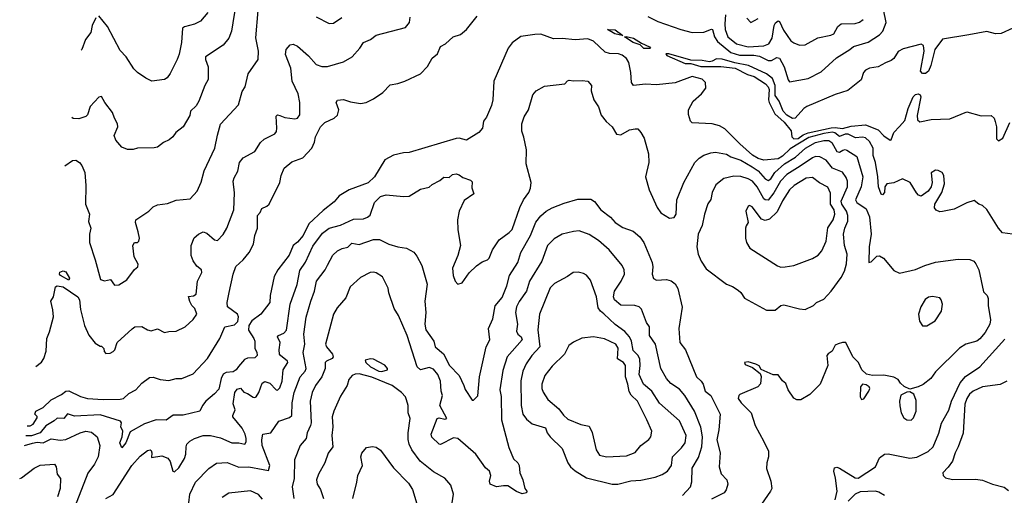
# Model space of a CAD drawing. Extents: x 1995161 to 2088924, y 769148 to 906007.
# Tile 245 of 256: x 2009572 to 2016457, y 870647 to 873975. Entities that reach past the tile are written whole.
import ezdxf

# ---------------------------------------------------------------- set-up
doc = ezdxf.new("R2010")
doc.units = 0

msp = doc.modelspace()

# ---------------------------------------------------------------- linework, layer by layer
at = {"layer": '0CON20XD'}
for points in [[(2011082.2, 874082.2), (2011051.8, 873895), (2011033.9, 873846.1), (2010994.6, 873795.4), (2010870.6, 873715), (2010870.5, 873695), (2010889.2, 873645), (2010889.5, 873555), (2010865.5, 873515), (2010825.5, 873405), (2010805, 873372.9), (2010765.8, 873335), (2010760.8, 873305), (2010715.5, 873224.5), (2010663.3, 873185), (2010643.3, 873155), (2010616.8, 873133.2), (2010577.5, 873115), (2010535, 873083.8), (2010511.7, 873078.3), (2010395, 873076.7), (2010365, 873066.7), (2010325, 873066.7), (2010285, 873082.5), (2010245, 873132.5), (2010233.3, 873165), (2010256.9, 873225), (2010256.6, 873246.6), (2010234.4, 873285), (2010220.5, 873325), (2010166.1, 873396.1), (2010145, 873436.2), (2010125, 873432), (2010065, 873366.2), (2010045, 873310), (2010035, 873297.1), (2009985, 873281.9), (2009945, 873282.9), (2009935.9, 873289.8)], [(2013965, 873995.9), (2014035, 873962.6), (2014195, 873905.3), (2014275, 873884.6), (2014355, 873886.6), (2014408.3, 873908.3), (2014415.3, 873905.3), (2014429.7, 873855), (2014451, 873821), (2014544.9, 873744.9), (2014605, 873727.5), (2014705.4, 873725.4), (2014745, 873718.2), (2014805, 873688.2), (2014829.9, 873690.1), (2014865, 873710.5), (2014885, 873705.6), (2014918.2, 873645), (2014945, 873553.3), (2014955, 873540), (2015085, 873563.1), (2015175, 873610.6), (2015282.7, 873707.3), (2015377.1, 873765), (2015403, 873787), (2015505, 873817.8), (2015585, 873867.9), (2015607.3, 873895), (2015630, 873955), (2015612.7, 874045)], [(2009625, 871132.8), (2009645, 871132.1), (2009667.1, 871145), (2009695, 871190), (2009695, 871197.5), (2009677.5, 871215), (2009684.1, 871235.9), (2009735, 871261.4), (2009792.5, 871315), (2009865, 871351.9), (2009893.8, 871375), (2009915, 871377.3), (2009998, 871338), (2010045, 871323.9), (2010155, 871316.4), (2010275, 871319.2), (2010296.6, 871323.4), (2010335, 871360), (2010385, 871384.2), (2010425, 871432), (2010478.7, 871471.3), (2010505, 871474.2), (2010555, 871457.1), (2010615, 871450), (2010665, 871464), (2010705, 871464), (2010785, 871496), (2010885, 871604), (2010971.9, 871745), (2011005.5, 871824.5), (2011075, 871838.9), (2011097.6, 871862.4), (2011101.6, 871895), (2011093.7, 871913.7), (2011024.2, 871965), (2011022.5, 871995), (2011035.8, 872065.8), (2011064.3, 872195), (2011083, 872247), (2011135, 872294), (2011176, 872345), (2011207.5, 872405), (2011216, 872465), (2011233.8, 872515), (2011233.8, 872605), (2011253.3, 872625), (2011266.1, 872653.9), (2011300.5, 872669.5), (2011316.2, 872685), (2011392, 872835), (2011401.2, 872885), (2011421.2, 872935), (2011475, 872980), (2011552.5, 873007.5), (2011613.8, 873075), (2011632.3, 873117.7), (2011640, 873155), (2011675.6, 873225), (2011705.6, 873255), (2011770.8, 873285), (2011793, 873307), (2011803.1, 873345), (2011783.8, 873395), (2011795, 873412.5), (2011835.9, 873415.9), (2011885, 873400), (2011955, 873388.8), (2011995, 873395.8), (2012045, 873421.9), (2012110, 873465), (2012162, 873518), (2012215, 873527.3), (2012265, 873544.6), (2012375, 873595.5), (2012423.4, 873646.6), (2012455, 873706.2), (2012494.1, 873735.9), (2012515, 873786.2), (2012550, 873805), (2012602.5, 873855), (2012655, 873871.2), (2012695, 873905.8), (2012771.1, 873998.9)], [(2009685, 871548.7), (2009725, 871578.8), (2009740.6, 871605), (2009757.3, 871655), (2009762.1, 871745), (2009781.4, 871791.4), (2009807.9, 871895), (2009804.5, 871945.5), (2009790, 872005), (2009808.5, 872035), (2009822.1, 872105), (2009835, 872112), (2009876.2, 872106.2), (2009978.2, 872035), (2009988.9, 872015), (2009997.6, 871947.6), (2010025.3, 871835.3), (2010055, 871766.7), (2010100.7, 871710.7), (2010135, 871690), (2010145, 871690), (2010160, 871675), (2010163, 871653), (2010175, 871640), (2010205, 871642.5), (2010225, 871653.3), (2010236, 871665), (2010253.3, 871715), (2010357.3, 871812.7), (2010377.5, 871825), (2010425, 871827.5), (2010464.5, 871804.5), (2010492.3, 871797.7), (2010535, 871811.2), (2010585, 871786.2), (2010615, 871793.8), (2010665.6, 871794.4), (2010730, 871825), (2010785, 871877.5), (2010810, 871915), (2010795.8, 871955), (2010775.7, 871975.7), (2010761.9, 872001.9), (2010752.3, 872037.7), (2010788.3, 872041.7), (2010805.9, 872054.1), (2010815.8, 872144.2), (2010845.8, 872205), (2010842, 872225), (2010810.6, 872250.6), (2010785, 872287.5), (2010771.2, 872325), (2010771.9, 872395), (2010792, 872448), (2010822.5, 872475), (2010855, 872491.2), (2010880.3, 872480.3), (2010935, 872433.8), (2010955, 872428.8), (2010995, 872471.2), (2011020.8, 872515), (2011068.9, 872645), (2011073.5, 872763.5), (2011065.5, 872844.5), (2011071.3, 872868.7), (2011096.9, 872915), (2011108.6, 872975), (2011135, 873007.1), (2011215, 873052.9), (2011255.4, 873114.6), (2011281.7, 873138.3), (2011355, 873176.2), (2011366.6, 873193.4), (2011370.6, 873215), (2011365, 873300), (2011375, 873308), (2011390, 873305), (2011425, 873290), (2011495, 873281.9), (2011515, 873285.6), (2011531.1, 873308.9), (2011530, 873395), (2011518.8, 873455), (2011476.4, 873545), (2011467.4, 873635), (2011429.9, 873729.9), (2011435.8, 873765), (2011462.4, 873797.6), (2011485, 873804.1), (2011515, 873789.6), (2011590.9, 873720.9), (2011645, 873661.9), (2011685, 873648.1), (2011725, 873648.1), (2011835, 873680.8), (2011896.7, 873715), (2011950.8, 873775), (2011976.7, 873815), (2012025, 873836.7), (2012065, 873866.7), (2012269.7, 873920.3), (2012297.1, 873955), (2012302.8, 873992.8)], [(2009887.3, 872952.5), (2009940, 872990), (2009965, 872992.5), (2009990, 872975), (2010006.2, 872955), (2010027.5, 872905), (2010034.5, 872815), (2010031.9, 872685), (2010058.8, 872615), (2010052.7, 872562.7), (2010068.8, 872515), (2010060, 872475), (2010059.2, 872415), (2010099.4, 872295), (2010135.8, 872155.8), (2010165, 872147.1), (2010207, 872157), (2010235, 872117.5), (2010265, 872120), (2010321.2, 872155), (2010375, 872226), (2010398, 872245), (2010401.1, 872265), (2010372, 872315), (2010362, 872395), (2010373.9, 872416.1), (2010395, 872416.7), (2010403.9, 872426.1), (2010408.8, 872445), (2010401.2, 872491.2), (2010382, 872555), (2010383.8, 872575), (2010474.5, 872635.5), (2010505, 872664.2), (2010535, 872678.6), (2010605, 872689.2), (2010665, 872712), (2010765, 872722), (2010812, 872775), (2010841.3, 872838.7), (2010862.3, 872917.7), (2010936.5, 873075), (2010953.9, 873166.1), (2010976.4, 873243.6), (2011101.3, 873378.7), (2011128.6, 873471.4), (2011147.5, 873505), (2011169.2, 873595), (2011238.6, 873695), (2011241.1, 873755), (2011223, 873847), (2011238.8, 874038.8)], [(2010105, 873986.7), (2010079.2, 873935), (2010068.6, 873885), (2010032.9, 873835), (2010005.8, 873765), (2010001.8, 873761.6)], [(2010886.5, 874025), (2010835, 873963.3), (2010795, 873942.5), (2010724.5, 873925.5), (2010711.4, 873915), (2010703.1, 873815), (2010686.5, 873733.5), (2010673.8, 873695), (2010625, 873598), (2010602.1, 873567.9), (2010585, 873556), (2010495, 873543.8), (2010454.3, 873564.3), (2010395, 873606.2), (2010370.9, 873630.9), (2010315.5, 873715.5), (2010275, 873759.2), (2010186, 873926), (2010125, 874001.2)], [(2011644.4, 873994.4), (2011735, 873948), (2011765, 873950), (2011825, 873990.8)], [(2014507.4, 874007.4), (2014501.9, 873945), (2014505.2, 873905), (2014523.5, 873855), (2014585, 873805.7), (2014665, 873785.2), (2014775, 873791.6), (2014809.5, 873805), (2014832.7, 873845), (2014848.2, 873935), (2014857.2, 873952.8), (2014875, 873967.5), (2014885, 873962.9), (2014911.6, 873901.6), (2014965, 873827.8), (2014985, 873811.9), (2015025, 873796.9), (2015065, 873797.5), (2015153, 873847), (2015244.7, 873865.3), (2015265, 873875.6), (2015293.8, 873926.2), (2015315, 873944.6), (2015415, 873947.1), (2015445, 873957.3), (2015470.6, 873975)], [(2014655.4, 873985.4), (2014685, 873954.2), (2014735, 873983.3)], [(2016517.5, 873915), (2016435, 873877.8), (2016395.3, 873875.3), (2016335, 873891.8), (2016208.5, 873868.5), (2016025, 873837.3), (2015971.8, 873765), (2015943.5, 873655), (2015925.9, 873614.1), (2015905, 873598.3), (2015885, 873597.6), (2015870.2, 873615), (2015895.3, 873755), (2015892, 873795), (2015875, 873802.5), (2015748.8, 873771.2), (2015715, 873751.2), (2015685, 873703.8), (2015665, 873688), (2015625, 873673.8), (2015575, 873644.4), (2015515, 873634.4), (2015485, 873620.8), (2015472.5, 873605), (2015456.4, 873553.6), (2015362, 873478), (2015275, 873451.5), (2015075, 873367.9), (2015056.1, 873353.9), (2014995, 873284.5), (2014975, 873283.1), (2014935, 873306.2), (2014909.3, 873335), (2014881.8, 873405), (2014854.7, 873445), (2014853.7, 873515), (2014835, 873563.6), (2014795, 873596.3), (2014668.6, 873655), (2014571.6, 873671.6), (2014485, 873698.2), (2014445, 873700), (2014415, 873683.8), (2014395, 873680.8), (2014345, 873689.6), (2014265, 873691.5), (2014110, 873735), (2014090, 873735), (2014096.7, 873725), (2014225, 873667.7), (2014265, 873666.9), (2014335, 873646.2), (2014475, 873647.5), (2014575.3, 873635.3), (2014662.1, 873592.1), (2014707, 873577), (2014787.3, 873525), (2014805.2, 873505.2), (2014813.1, 873485), (2014808.8, 873415), (2014812.7, 873395), (2014851.2, 873315), (2014916.8, 873256.8), (2014966.9, 873196.9), (2014971.8, 873155), (2014985, 873140.6), (2015015, 873142.3), (2015051.4, 873168.6), (2015086, 873184), (2015245, 873218.6), (2015275, 873221.4), (2015325, 873213.9), (2015385, 873229.7), (2015485, 873240), (2015573.7, 873203.7), (2015615, 873160.8), (2015657.5, 873132.5), (2015665.5, 873134.5), (2015685.4, 873185), (2015723.7, 873226.3), (2015760.5, 873269.5), (2015785, 873353.3), (2015819.5, 873435), (2015835, 873451), (2015855, 873455.2), (2015868.6, 873448.6), (2015873.8, 873435), (2015847.9, 873305), (2015849.2, 873275), (2015865, 873259.6), (2015945, 873275.8), (2016075, 873280.8), (2016195, 873328.8), (2016295, 873302.8), (2016365, 873303.3), (2016385, 873285.7), (2016393.4, 873263.4), (2016401.3, 873225), (2016401.9, 873141.9), (2016415, 873126.2), (2016445.4, 873144.6), (2016495, 873256)], [(2014248.8, 873311.2), (2014249.2, 873345), (2014282, 873405), (2014340, 873455), (2014370, 873495), (2014367.1, 873535), (2014345, 873559.5), (2014275, 873576.1), (2014155, 873532.2), (2014025, 873519), (2013947.4, 873522.6), (2013865, 873514.4), (2013850, 873535), (2013845.8, 873605), (2013830.9, 873675), (2013815, 873702.2), (2013785, 873726.1), (2013760, 873735), (2013695, 873739), (2013665, 873747.4), (2013583.2, 873825), (2013545, 873841.8), (2013455, 873832.7), (2013365, 873842.5), (2013305, 873840.7), (2013215, 873872.9), (2013175, 873870.7), (2013075, 873856.2), (2013015, 873811.5), (2012986.7, 873775), (2012887.3, 873545), (2012880.4, 873415), (2012870, 873375), (2012835, 873292), (2012816, 873264), (2012807.1, 873215), (2012782.8, 873185), (2012695, 873132.4), (2012645, 873144.5), (2012625, 873142.7), (2012295, 873044.3), (2012256.4, 873043.6), (2012185, 873026.2), (2012125, 872993.3), (2012053.3, 872875), (2012007.8, 872832.2), (2011875, 872784.2), (2011805, 872741.4), (2011770.1, 872699.9), (2011695, 872640), (2011594.7, 872545.3), (2011553.1, 872465), (2011515, 872417.8), (2011484.6, 872395.4), (2011455, 872326.7), (2011376.5, 872223.5), (2011352.3, 872177.7), (2011324.4, 872045), (2011322, 871995), (2011257.1, 871915), (2011195, 871868.6), (2011174.6, 871835), (2011172.8, 871802.8), (2011210, 871745), (2011216.7, 871725), (2011216.7, 871675), (2011228.9, 871648.9), (2011231.4, 871625), (2011215, 871609.4), (2011165, 871605.5), (2011143.8, 871596.2), (2011101.9, 871548.1), (2011085.4, 871525), (2011065, 871511.8), (2011015, 871505.3), (2010995, 871493.7), (2010981.1, 871465), (2010965, 871390.4), (2010935, 871356.9), (2010872.3, 871305), (2010850, 871275), (2010831.4, 871235), (2010715, 871208.6), (2010645, 871208.1), (2010596.4, 871173.6), (2010525, 871174.6), (2010443.6, 871146.4), (2010345, 871090), (2010313.3, 871015), (2010285, 870978.8), (2010272.9, 871015), (2010288, 871055), (2010292, 871095), (2010278.8, 871125), (2010283.3, 871155), (2010277.5, 871165), (2010135, 871208.8), (2009955, 871200), (2009907, 871217), (2009880, 871185), (2009835, 871187.5), (2009813.2, 871166.8), (2009755, 871132.8), (2009714.7, 871085), (2009655, 871063.9), (2009615.1, 871063.9)], [(2013785, 873863.8), (2013733.8, 873875), (2013682.5, 873905), (2013735, 873902.5), (2013790, 873865), (2013785, 873863.8)], [(2013975, 873773.1), (2013935, 873773.8), (2013909.5, 873799.5), (2013861.2, 873815), (2013800, 873855), (2013813, 873857), (2013865, 873844.3), (2013920.2, 873810.2), (2013976, 873785), (2013982.5, 873775), (2013975, 873773.1)], [(2010175, 870624.4), (2010225, 870651.9), (2010355, 870855.5), (2010415, 870920), (2010465, 870960), (2010485, 870966), (2010491.2, 870961.2), (2010496, 870945), (2010492.5, 870912.5), (2010565, 870923.8), (2010606.6, 870906.6), (2010623.3, 870883.3), (2010642, 870815), (2010655, 870810), (2010685, 870840), (2010725.3, 870905), (2010734.7, 870935), (2010735.3, 870985), (2010741.5, 871005), (2010760.8, 871025), (2010793.3, 871045), (2010855, 871065.9), (2010905, 871065.9), (2010975, 871048.1), (2011055, 871013.2), (2011105, 871014.5), (2011146.2, 871003.8), (2011155, 871020), (2011156.2, 871045), (2011148.4, 871075), (2011126.7, 871116.7), (2011062.9, 871195), (2011061.5, 871205), (2011077.8, 871245), (2011064.2, 871285.8), (2011076, 871365), (2011091.7, 871388.3), (2011115, 871395.8), (2011138, 871368), (2011165, 871360), (2011205, 871332.9), (2011215, 871332), (2011225, 871336), (2011244.7, 871365.3), (2011268.3, 871431.7), (2011285, 871443.3), (2011320.7, 871430.7), (2011365, 871384.5), (2011375, 871383.3), (2011390.1, 871399.9), (2011407.9, 871445), (2011414.8, 871525.2), (2011447.5, 871575), (2011445, 871585.6), (2011395, 871624.4), (2011389.5, 871635), (2011386.2, 871665), (2011393.9, 871715), (2011374.5, 871755), (2011380.8, 871765), (2011419.8, 871780.2), (2011437.2, 871802.8), (2011462.4, 871985), (2011511.8, 872121.8), (2011530.5, 872219.5), (2011571.1, 872278.9), (2011620.5, 872389.5), (2011688.9, 872481.1), (2011736, 872515), (2011814, 872536), (2011905, 872577.8), (2011975, 872580.9), (2012005, 872592.2), (2012022.3, 872607.7), (2012053.8, 872695), (2012095, 872737.2), (2012135, 872748.7), (2012255, 872737.5), (2012295, 872740.8), (2012375, 872788), (2012435, 872802.5), (2012455, 872822.5), (2012510.7, 872849.3), (2012538.3, 872871.7), (2012575, 872870), (2012599.3, 872890.7), (2012625, 872896.2), (2012645, 872890), (2012671.2, 872871.2), (2012725, 872852.5), (2012735, 872840), (2012733, 872797), (2012746.7, 872755), (2012680.8, 872709.2), (2012646, 872635), (2012634.2, 872575), (2012635.8, 872505), (2012654.4, 872395.6), (2012635.6, 872325), (2012598.6, 872235), (2012602.5, 872185), (2012616.2, 872145), (2012635, 872123.8), (2012665, 872133.8), (2012715.7, 872204.3), (2012766.8, 872253.2), (2012805, 872281.2), (2012843.3, 872295), (2012854, 872305), (2012877.1, 872365), (2012925.3, 872434.7), (2012995, 872485.4), (2013015, 872506.9), (2013070.2, 872659.8), (2013095.5, 872715), (2013131.1, 872765), (2013144.4, 872795), (2013148.6, 872835), (2013114.2, 872965), (2013116, 873065), (2013096.7, 873153.3), (2013083.9, 873193.9), (2013083.9, 873246.1), (2013100, 873295), (2013130, 873345), (2013160.5, 873449.5), (2013183.6, 873476.4), (2013240.7, 873509.3), (2013383.9, 873526.1), (2013402.7, 873547.3), (2013415, 873551.2), (2013445, 873546.7), (2013505, 873550), (2013545, 873543.3), (2013570, 873515), (2013567, 873477), (2013586.2, 873415), (2013618.8, 873365), (2013637.3, 873307.3), (2013671.7, 873261.7), (2013715.8, 873225.8), (2013745, 873173.3), (2013775, 873170), (2013835, 873203.3), (2013875, 873211.2), (2013895, 873210), (2013915, 873186.2), (2013939.4, 873145), (2013968.6, 873035), (2013970, 872975), (2013946.9, 872875), (2013973.3, 872785), (2014029.7, 872659.7), (2014055, 872623.8), (2014115, 872586.2), (2014148.3, 872591.7), (2014162.9, 872615), (2014167.8, 872715), (2014215.4, 872834.6), (2014293.5, 872975), (2014323.6, 873006.4), (2014355, 873026.2), (2014405, 873043.1), (2014437.2, 873047.2), (2014515, 873032.7), (2014545.3, 873015.3), (2014615, 872991.8), (2014694.6, 872945), (2014736.2, 872916.2), (2014785, 872860), (2014805, 872848.9), (2014825, 872861.2), (2014853.3, 872905), (2014919.8, 872965), (2014996.8, 873013.2), (2015066.9, 873075), (2015135.5, 873115), (2015195, 873130.4), (2015229.8, 873129.8), (2015250, 873115), (2015285, 873052.8), (2015305, 873048.2), (2015327.5, 873062.5), (2015345, 873066.7), (2015355, 873062.5), (2015425, 873016.7), (2015467.3, 872875), (2015454.8, 872805), (2015415.3, 872715), (2015424.5, 872695), (2015490.5, 872650.5), (2015514.5, 872595), (2015525.3, 872475), (2015512.3, 872385), (2015510, 872275), (2015525, 872280), (2015565, 872319.2), (2015585, 872322), (2015611.2, 872305), (2015685, 872220), (2015725, 872200.8), (2015835, 872226.9), (2015900, 872255), (2015975, 872277.1), (2016135, 872300), (2016215, 872297.5), (2016243.3, 872285), (2016256.7, 872266.7), (2016279.4, 872225), (2016310.3, 872070.3), (2016336.2, 872045), (2016344.2, 872024.2), (2016344.4, 871975), (2016360.6, 871875), (2016355.6, 871845), (2016322.2, 871785), (2016285, 871740.6), (2016265, 871724.4), (2016186.8, 871703.2), (2016142.6, 871677.4), (2015975, 871510), (2015942.5, 871465), (2015888.3, 871421.7), (2015855, 871405.6), (2015795, 871390), (2015757, 871407), (2015731.2, 871431.2), (2015715, 871456.7), (2015685, 871473.3), (2015615, 871486.7), (2015535, 871485.8), (2015493.3, 871495), (2015460, 871525), (2015436.2, 871575), (2015397.5, 871615), (2015347.5, 871715), (2015325, 871716.7), (2015295, 871706.7), (2015275, 871696.7), (2015253.9, 871656.1), (2015225, 871637.5), (2015216.7, 871625), (2015223.8, 871555), (2015170, 871425), (2015096.8, 871353.2), (2015035, 871314.2), (2015005, 871314.2), (2014985, 871326), (2014945.8, 871385), (2014928.8, 871428.8), (2014905, 871447.5), (2014875, 871490), (2014840.7, 871490.7), (2014756.4, 871526.4), (2014743, 871553), (2014720, 871565), (2014665, 871581.2), (2014640, 871575), (2014645, 871562.5), (2014695, 871540), (2014748.8, 871498.8), (2014757.1, 871477.1), (2014752.1, 871427.9), (2014733.3, 871405), (2014608.3, 871351.7), (2014600, 871345), (2014596, 871325), (2014615.7, 871295), (2014685.6, 871225), (2014715.7, 871135), (2014775, 871023.3), (2014807.5, 870955), (2014807.5, 870915), (2014795.8, 870875), (2014792.9, 870835), (2014824, 870745), (2014830.8, 870695), (2014822.9, 870675), (2014760, 870585)], [(2016515, 872473.3), (2016445, 872482.5), (2016416.7, 872515), (2016335, 872646.7), (2016305, 872673.8), (2016277.5, 872685), (2016245, 872708.8), (2016195, 872694.2), (2016105, 872648.1), (2016025, 872632), (2016005, 872631.2), (2015981.2, 872641.2), (2015967.7, 872657.7), (2015970, 872685), (2016018.9, 872765), (2016037.5, 872825), (2016033.3, 872885), (2016022.5, 872905), (2015995, 872920), (2015975, 872922.5), (2015946.4, 872903.6), (2015952.5, 872835), (2015945.6, 872804.4), (2015925, 872774), (2015875, 872740), (2015855.9, 872745.9), (2015842.1, 872762.1), (2015797.5, 872835), (2015745, 872860.8), (2015685, 872834.2), (2015635, 872826.5), (2015621.5, 872805), (2015619.6, 872765), (2015605, 872748.1), (2015595, 872754.2), (2015576.4, 872805), (2015571.9, 872875), (2015556.9, 872975), (2015540.7, 873025), (2015540, 873075), (2015515, 873122.3), (2015485, 873147.6), (2015465, 873151.9), (2015416.9, 873146.9), (2015364.4, 873174.4), (2015345, 873172.9), (2015305, 873156.6), (2015271.8, 873181.8), (2015255, 873187), (2015195, 873177.4), (2015090.4, 873149.6), (2014959.7, 873070.3), (2014905, 873020.5), (2014875, 873002), (2014775, 872991.6), (2014735, 873003.9), (2014695, 873027.5), (2014607.3, 873105), (2014501.7, 873211.7), (2014465, 873232.2), (2014415, 873245.8), (2014275, 873253.3), (2014263.3, 873265), (2014248.8, 873311.2)], [(2014855, 871941.2), (2014895, 871973.8), (2014915, 871980), (2015025, 871950.6), (2015065, 871948), (2015122.5, 871975), (2015143.2, 871996.8), (2015195, 872018.6), (2015245.7, 872075), (2015315, 872170.8), (2015340, 872215), (2015353.3, 872266.7), (2015357, 872333), (2015338.7, 872395), (2015333.3, 872475), (2015340.5, 872515), (2015362, 872565), (2015362.5, 872605), (2015353.1, 872635), (2015320.4, 872685), (2015316.5, 872705), (2015360.7, 872805), (2015360.3, 872845), (2015351.4, 872871.4), (2015325, 872908.8), (2015255, 872936), (2015210.6, 872990.6), (2015165.8, 873015.8), (2015136.6, 873016.6), (2015115, 873008.9), (2015030.4, 872949.6), (2014935, 872891.9), (2014892.4, 872845), (2014845, 872763.2), (2014805, 872712.5), (2014785, 872713.3), (2014775, 872722.3), (2014729.5, 872805), (2014695, 872843.7), (2014665, 872861.1), (2014615, 872877.8), (2014565, 872879.6), (2014496.2, 872863.8), (2014440.7, 872819.3), (2014412.9, 872765), (2014405, 872717.5), (2014383.2, 872686.8), (2014359.4, 872615), (2014344.5, 872535), (2014316.1, 872473.9), (2014306, 872385), (2014316.5, 872335), (2014336.9, 872285), (2014372.4, 872232.4), (2014513.4, 872123.4), (2014555, 872108), (2014595, 872082.5), (2014614, 872065), (2014640, 872025), (2014795, 871942.5), (2014855, 871941.2)], [(2014895, 872242.9), (2014925, 872244.4), (2014984.5, 872255.5), (2015115.4, 872304.6), (2015155, 872327.5), (2015181.8, 872358.2), (2015211.8, 872425), (2015222.8, 872517.2), (2015260, 872575), (2015272, 872615), (2015267.7, 872645), (2015240.7, 872685), (2015240.4, 872760.4), (2015222.6, 872802.6), (2015164, 872834), (2015115, 872870.5), (2015071.4, 872865), (2014986.4, 872813.6), (2014955.4, 872785), (2014905, 872706.5), (2014869.4, 872630.6), (2014815, 872578.2), (2014785, 872570.4), (2014758.5, 872578.5), (2014693.8, 872665), (2014675, 872674), (2014665, 872668.8), (2014650.5, 872635), (2014666.1, 872556.1), (2014652.5, 872532.5), (2014646, 872515), (2014648, 872445), (2014654, 872415), (2014676.2, 872375), (2014871.7, 872251.7), (2014895, 872242.9)], [(2010753.8, 870595), (2010761.1, 870655), (2010801.8, 870738.2), (2010894.6, 870835.4), (2010949.1, 870870.9), (2011023.4, 870876.6), (2011105, 870843.9), (2011173, 870847), (2011275, 870827.8), (2011310.7, 870819.3), (2011320, 870855), (2011268.2, 870995), (2011264.6, 871035.4), (2011272.9, 871075), (2011327.5, 871085), (2011385, 871164.4), (2011457.9, 871192.1), (2011475, 871206.2), (2011476.2, 871295), (2011491.6, 871365), (2011533.3, 871475), (2011567.9, 871515), (2011575.2, 871535), (2011553.2, 871645), (2011566.1, 871703.9), (2011559.7, 871775), (2011575.9, 871894.1), (2011606.8, 872005), (2011633.2, 872075), (2011647.9, 872145), (2011708.2, 872225), (2011725, 872258), (2011762.3, 872327.7), (2011795, 872357.8), (2011826.2, 872373.8), (2011865.9, 872384.1), (2011895, 872411.9), (2011945, 872402.5), (2012045, 872436.5), (2012087, 872437), (2012153.6, 872403.6), (2012215, 872384.2), (2012275.7, 872375.7), (2012327.9, 872347.9), (2012349.7, 872319.7), (2012384.3, 872254.3), (2012420.9, 872125), (2012405.5, 872005), (2012411.8, 871925), (2012405.5, 871845), (2012412.5, 871805), (2012466.7, 871725), (2012476.7, 871685), (2012535, 871636.7), (2012576.2, 871555), (2012644, 871485), (2012676.5, 871415), (2012687.2, 871387.2), (2012735, 871313.3), (2012745, 871313.3), (2012775, 871343.3), (2012787.3, 871475), (2012834.4, 871685), (2012858.6, 871735), (2012850.6, 871815), (2012879.5, 871880.5), (2012896.4, 871973.6), (2012945, 872030), (2012978.1, 872111.9), (2012997.3, 872185), (2013054.4, 872275), (2013076.4, 872345), (2013143.2, 872465), (2013181.5, 872558.5), (2013217, 872603), (2013254.1, 872635.9), (2013295, 872658.5), (2013379.6, 872690.4), (2013475, 872718), (2013565, 872718.8), (2013591.4, 872701.4), (2013635.8, 872645), (2013702.4, 872592.4), (2013736.5, 872556.5), (2013789.7, 872519.8), (2013861.4, 872495), (2013909.2, 872455), (2013935.6, 872415), (2013993.3, 872275), (2013998.5, 872245), (2013994.5, 872194.5), (2014004.6, 872164.6), (2014025, 872152.2), (2014095, 872155.6), (2014126.6, 872146.6), (2014155, 872127.5), (2014173.7, 872093.7), (2014204.3, 871964.3), (2014181.2, 871815), (2014187.5, 871715), (2014226.9, 871665), (2014305.5, 871475), (2014336, 871446), (2014351.8, 871425), (2014365.4, 871375), (2014405.5, 871345), (2014470.5, 871215), (2014460.3, 871105), (2014445.6, 871035), (2014470, 870945), (2014463.1, 870845), (2014477.6, 870797.6), (2014515.8, 870755), (2014524.3, 870725), (2014512.9, 870685), (2014496.9, 870663.1), (2014410.2, 870619.8)], [(2014206.9, 870645), (2014262.2, 870705), (2014272, 870742), (2014273.8, 870836.2), (2014319.1, 870910.9), (2014340.8, 870985), (2014346.3, 871055), (2014335, 871124), (2014291.2, 871235), (2014223.8, 871345), (2014185, 871390), (2014125, 871429.4), (2014094.6, 871465), (2014054.4, 871535), (2014018.5, 871705), (2013976.7, 871765), (2013975.7, 871825), (2013955.5, 871855.5), (2013920, 871950), (2013903.8, 871965), (2013873.8, 871973.8), (2013775, 871977.7), (2013730.9, 872015), (2013724, 872035), (2013730, 872075), (2013778.2, 872145), (2013801.8, 872195), (2013799.1, 872225), (2013785.6, 872255), (2013694.2, 872365), (2013618.7, 872428.7), (2013555, 872471.5), (2013485, 872496.7), (2013445, 872493.3), (2013365, 872474.4), (2013309.4, 872440.6), (2013262.5, 872395), (2013222.1, 872285), (2013137.2, 872145), (2013114.7, 872075), (2013065, 872003.1), (2013046.6, 871965), (2013037.8, 871925), (2013053.3, 871845), (2013046.8, 871795), (2013055.3, 871775.2), (2013078.9, 871755), (2013084.5, 871735), (2012979.6, 871615), (2012949.1, 871519.1), (2012930, 871385), (2012937.4, 871337.4), (2012939.7, 871175), (2012991.4, 870981.4), (2013025, 870901.2), (2013055, 870874), (2013065.4, 870855.4), (2013068.9, 870805), (2013091.2, 870755), (2013103.3, 870695), (2013118.8, 870675), (2013115.7, 870664.3), (2013085, 870656.7), (2013045, 870674), (2012985, 870712), (2012955, 870714.2), (2012905, 870706.2), (2012862.5, 870725), (2012856.2, 870745), (2012866, 870785), (2012856, 870815), (2012828, 870838), (2012761.9, 870935), (2012635, 871044.4), (2012605, 871047.8), (2012515, 871002.9), (2012505, 871005.8), (2012454.6, 871054.6), (2012448.9, 871075), (2012490, 871185), (2012505, 871190), (2012545, 871180), (2012558.1, 871185), (2012510, 871275), (2012528.2, 871345), (2012519.6, 871375), (2012513.3, 871445), (2012495, 871492), (2012465, 871530), (2012435, 871541.1), (2012375.5, 871525.5), (2012352.3, 871545), (2012280.7, 871765), (2012220, 871905), (2012190, 871955), (2012153, 872063), (2012147.5, 872095), (2012108.8, 872175), (2012065, 872204), (2012045, 872207.5), (2012023.3, 872205), (2011955, 872171.2), (2011882, 872105), (2011852.1, 872027.9), (2011791.7, 871958.3), (2011767.1, 871915), (2011711.1, 871705), (2011716.5, 871685), (2011759.6, 871635), (2011764.4, 871615), (2011757.5, 871605), (2011717.1, 871585), (2011708.9, 871575), (2011707.9, 871535), (2011684.6, 871475), (2011639.6, 871415), (2011616.2, 871365), (2011603.1, 871305), (2011608.8, 871155), (2011604.8, 871135.2), (2011581.5, 871085), (2011574.7, 871045.3), (2011532.5, 870995), (2011492.7, 870895), (2011491.8, 870765), (2011478.2, 870705), (2011489.2, 870625)], [(2009915, 872153.1), (2009856, 872185), (2009850, 872195), (2009852.3, 872207.7), (2009875, 872216.7), (2009895, 872210), (2009920, 872165), (2009915, 872153.1)], [(2013715, 870724.2), (2013755, 870724.3), (2013845, 870748.6), (2013915, 870753.1), (2014015, 870772.7), (2014065, 870792.2), (2014102, 870815), (2014130, 870855), (2014136.4, 870915), (2014200.1, 870979.9), (2014225, 871014.2), (2014231.1, 871065), (2014185, 871168.9), (2014045, 871292.2), (2013992.1, 871375), (2013934.6, 871425), (2013902.9, 871492.9), (2013911.6, 871555), (2013908.7, 871598.7), (2013896.2, 871625), (2013860.8, 871660.8), (2013848.9, 871725), (2013835.6, 871755.6), (2013802.7, 871792.7), (2013735, 871842.3), (2013656.9, 871916.9), (2013632.9, 871935), (2013617.6, 871957.6), (2013605, 872036.2), (2013562.9, 872152.9), (2013535, 872186.2), (2013515, 872198), (2013477.3, 872207.3), (2013442.5, 872205), (2013403.2, 872176.8), (2013311.9, 872128.1), (2013280.9, 872099.1), (2013207.5, 871915), (2013194.5, 871805), (2013209.7, 871685), (2013152.9, 871625), (2013113.6, 871566.4), (2013090.3, 871515), (2013077.1, 871447.1), (2013077.5, 871275), (2013090.9, 871215), (2013115, 871180.6), (2013155, 871146.9), (2013247.9, 871117.9), (2013260, 871085), (2013280.6, 871055), (2013365.8, 870975), (2013403.9, 870873.9), (2013424.3, 870845), (2013455, 870817.1), (2013535, 870770), (2013715, 870724.2)], [(2015885, 871832), (2015915, 871832.5), (2015973.2, 871866.8), (2016018, 871935), (2016024, 871985), (2016016.2, 872015), (2016005, 872028.8), (2015955, 872038.6), (2015925.7, 872034.3), (2015903.6, 872016.4), (2015872.5, 871965), (2015857.1, 871915), (2015864.2, 871865), (2015885, 871832)], [(2013675, 870916.5), (2013815, 870923.8), (2013875, 870946.5), (2013915, 870995.6), (2013971.7, 871038.3), (2013984.2, 871055), (2013991.4, 871095), (2013957.9, 871175), (2013890.7, 871305), (2013847.4, 871347.4), (2013832.5, 871372.5), (2013825.2, 871425), (2013808.3, 871475), (2013806.9, 871555), (2013793.3, 871575), (2013751.9, 871601.9), (2013755.9, 871675.9), (2013739.4, 871705), (2013661.9, 871741.9), (2013585, 871756.4), (2013503.6, 871746.4), (2013445, 871719.2), (2013411.2, 871695), (2013380.8, 871635), (2013295, 871551.4), (2013244.1, 871485.9), (2013222.2, 871425), (2013222.2, 871395), (2013231.2, 871368.8), (2013265, 871318.1), (2013341.1, 871251.1), (2013375, 871206.7), (2013405, 871178.9), (2013495, 871141.5), (2013555, 871130.8), (2013575.9, 871085.9), (2013601.9, 870965), (2013625, 870927.5), (2013675, 870916.5)], [(2015274, 870615), (2015287.3, 870675), (2015277.5, 870767.5), (2015264.2, 870815), (2015270, 870840), (2015285, 870843.8), (2015305, 870837.5), (2015415, 870769.2), (2015435, 870765.8), (2015555, 870846), (2015585, 870910), (2015620, 870935), (2015645, 870936), (2015795, 870905.7), (2015845, 870914.4), (2015925, 870952.9), (2015960, 870985), (2015999.5, 871080.5), (2016017.4, 871152.6), (2016068.5, 871241.5), (2016087.3, 871305), (2016147.3, 871432.7), (2016185, 871477.3), (2016285, 871546.5), (2016460.8, 871739.2)], [(2012105, 871513.6), (2012143.3, 871525), (2012144, 871535), (2012125, 871557.1), (2012045, 871600), (2012025, 871602), (2011987.5, 871592.5), (2011992.5, 871575), (2012025, 871544.7), (2012082, 871515), (2012105, 871513.6)], [(2012591.4, 870565), (2012604.4, 870655), (2012587.4, 870717.4), (2012545, 870766), (2012465, 870810), (2012371.8, 870885), (2012314.7, 870964.7), (2012295.3, 871005.3), (2012287.4, 871037.4), (2012288.2, 871085), (2012303.3, 871185), (2012287.5, 871225), (2012287.5, 871275), (2012276.7, 871315), (2012268.5, 871335), (2012242.1, 871365), (2012175.6, 871415.6), (2012035, 871473.5), (2011945, 871497), (2011916.7, 871495), (2011895.5, 871484.5), (2011873.2, 871456.8), (2011860.8, 871415), (2011815, 871341.2), (2011767.5, 871235), (2011757.8, 871195), (2011760.9, 871125), (2011753.8, 871065), (2011761.8, 870985), (2011728.9, 870941.1), (2011705.6, 870875), (2011661.4, 870795), (2011648, 870755), (2011651.2, 870725), (2011675, 870686.7), (2011697.3, 870625)], [(2016475, 871446.2), (2016427.9, 871422.1), (2016305, 871405.4), (2016239.4, 871375), (2016214, 871355), (2016194.2, 871325), (2016180.3, 871285), (2016168.6, 871081.4), (2016134, 870986), (2016112.3, 870945), (2016094.7, 870885.3), (2016065, 870843.3), (2016027.1, 870805), (2016028.6, 870785), (2016045, 870768.9), (2016095, 870757.1), (2016255, 870760), (2016305, 870752.9), (2016374.7, 870724.7), (2016455, 870702.9), (2016485, 870680.6)], [(2015458.3, 871318.3), (2015475, 871322.5), (2015510, 871375), (2015516.2, 871395), (2015512.5, 871405), (2015489.7, 871419.7), (2015465, 871423.8), (2015451.2, 871405), (2015450, 871335), (2015458.3, 871318.3)], [(2015805, 871172.2), (2015822.2, 871187.8), (2015840, 871235), (2015840, 871310), (2015824, 871354), (2015795, 871370), (2015775, 871368.8), (2015732.5, 871347.5), (2015724, 871305), (2015726.4, 871273.6), (2015735.8, 871225), (2015755, 871190), (2015775, 871174.4), (2015805, 871172.2)], [(2009605.2, 870995.1), (2009662.1, 871012.1), (2009695, 871018.3), (2009735.2, 871014.8), (2009791.8, 871041.8), (2009855, 871032.3), (2009893.6, 871036.4), (2009995, 871084.6), (2010035, 871094.6), (2010075, 871088.8), (2010113.9, 871055), (2010132, 870995), (2010120.8, 870915), (2010094.6, 870865), (2010049, 870801), (2009905.9, 870435)], [(2011901.1, 870625), (2011928.3, 870738.3), (2011936, 870785), (2011969.2, 870855), (2011957.5, 870915), (2011965, 870942.5), (2011997.7, 870982.3), (2012038, 870988), (2012063.6, 870983.6), (2012095, 870963.3), (2012185, 870840), (2012291.7, 870731.7), (2012318.6, 870688.6), (2012356.9, 870565)], [(2009571.8, 870763.4), (2009585, 870768.1), (2009672.8, 870837.2), (2009715, 870858.6), (2009815, 870863.8), (2009827.5, 870845), (2009834.2, 870794.2), (2009857.5, 870765), (2009855.6, 870695), (2009836.5, 870635)], [(2011270.5, 870620.5), (2011241.7, 870651.7), (2011185, 870677.8), (2011035, 870662.9), (2010988.7, 870631.3)], [(2015618.1, 870645), (2015579.5, 870669.5), (2015556.2, 870676.2), (2015448.5, 870671.5), (2015414.8, 870655.2), (2015365, 870604.7)]]:
    msp.add_lwpolyline(points, dxfattribs=at)

doc.saveas('drawing.dxf')
